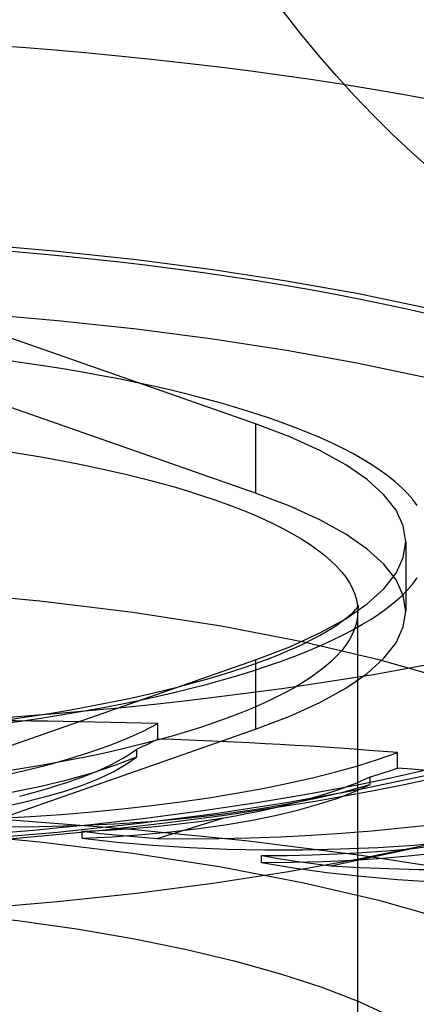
# Model space of a CAD drawing. Header units: inches. Extents: x 0 to 227, y 0 to 147.
# Tile 169 of 256: x 41.489 to 41.654, y 109.582 to 109.992. Entities that reach past the tile are written whole.
import ezdxf

# ---------------------------------------------------------------- set-up
doc = ezdxf.new("R2010")
doc.units = ezdxf.units.IN
doc.header["$LTSCALE"] = 12.466667
doc.header["$MEASUREMENT"] = 0
doc.linetypes.add('HIDDEN', pattern=[0.2, 0.1, -0.1])
doc.layers.get('0').update_dxf_attribs({"linetype": 'CONTINUOUS'})
doc.layers.add('DEFAULT_2', color=8, linetype='HIDDEN')

msp = doc.modelspace()

# ---------------------------------------------------------------- linework, layer by layer
at = {"color": 7, "linetype": 'Continuous'}
for points in [[(41.66015, 109.93023), (41.65213, 109.93742), (41.64418, 109.94491), (41.63631, 109.9527), (41.62854, 109.96079), (41.6209, 109.96917), (41.61338, 109.97783), (41.60603, 109.98677), (41.59883, 109.99598)], [(41.82887, 109.73826), (41.82863, 109.73656), (41.82482, 109.72738), (41.81848, 109.71829), (41.80966, 109.70934), (41.79838, 109.70057), (41.78473, 109.69204), (41.76875, 109.68378), (41.75054, 109.67583), (41.73018, 109.66824), (41.70779, 109.66105), (41.68346, 109.65429), (41.65734, 109.64799), (41.62955, 109.6422), (41.60023, 109.63693), (41.56953, 109.63222), (41.53762, 109.62808), (41.50464, 109.62455), (41.47078, 109.62163)], [(41.66054, 109.72364), (41.64851, 109.72144), (41.63627, 109.71932), (41.62382, 109.71729), (41.61116, 109.71534), (41.59831, 109.71348), (41.58528, 109.7117), (41.57207, 109.71002), (41.5587, 109.70842), (41.54517, 109.70692), (41.53149, 109.70551), (41.51768, 109.70419), (41.50373, 109.70296), (41.48967, 109.70183), (41.4755, 109.7008)], [(41.44379, 109.64802), (41.45571, 109.64876), (41.46942, 109.64971), (41.48304, 109.65076), (41.49657, 109.65191), (41.51001, 109.65317), (41.52333, 109.65451), (41.53654, 109.65596), (41.54963, 109.65751), (41.56259, 109.65916), (41.57542, 109.66091), (41.58811, 109.66275), (41.60064, 109.6647), (41.61303, 109.66675), (41.62526, 109.6689), (41.63732, 109.67115), (41.64922, 109.67351), (41.66095, 109.67597)]]:
    msp.add_lwpolyline(points, dxfattribs=at)
at = {"layer": 'DEFAULT_2', "color": 8, "linetype": 'HIDDEN'}
for p, q in [((43.89241, 109.95674), (39.74141, 109.95674)), ((43.89241, 109.95459), (39.74691, 109.95459)), ((39.71391, 109.93696), (43.89241, 109.93696)), ((43.89241, 109.91005), (39.71391, 109.91005)), ((41.58722, 109.82401), (41.4389, 109.87593)), ((41.58722, 109.79504), (41.4389, 109.84695)), ((41.58722, 109.82401), (41.58722, 109.79504)), ((41.64991, 109.77477), (41.64991, 109.7458)), ((41.62991, 108.63402), (41.62991, 109.7458)), ((41.4389, 109.67362), (41.58722, 109.72553)), ((41.58722, 109.72553), (41.58722, 109.69656)), ((41.5465, 109.69247), (41.5465, 109.6989)), ((41.4389, 109.64464), (41.58722, 109.69656)), ((41.53771, 109.68508), (41.53771, 109.68829)), ((41.64654, 109.68039), (41.64654, 109.68682)), ((41.63506, 109.67346), (41.63506, 109.67668)), ((41.54632, 109.65102), (41.57408, 109.65958)), ((41.51493, 109.65108), (41.51493, 109.654)), ((41.61873, 109.63958), (41.65182, 109.64676)), ((41.58982, 109.641), (41.58982, 109.64393))]:
    msp.add_line(p, q, dxfattribs=at)
for points in [[(41.4755, 109.98205), (41.48967, 109.98101), (41.50373, 109.97988), (41.51768, 109.97866), (41.53149, 109.97734), (41.54517, 109.97593), (41.5587, 109.97442), (41.57207, 109.97283), (41.58528, 109.97114), (41.59831, 109.96937), (41.61116, 109.9675), (41.62382, 109.96555), (41.63627, 109.96352), (41.64851, 109.9614), (41.66054, 109.9592)], [(41.32991, 109.90418), (41.36567, 109.90385), (41.40107, 109.90287), (41.43619, 109.90122), (41.47078, 109.89894), (41.50464, 109.89602), (41.53762, 109.89249), (41.56953, 109.88835), (41.60023, 109.88364), (41.62955, 109.87837), (41.65734, 109.87257), (41.68346, 109.86628), (41.70779, 109.85952), (41.73018, 109.85233), (41.75054, 109.84474), (41.76875, 109.83679), (41.78473, 109.82853), (41.79838, 109.82), (41.80966, 109.81123), (41.81848, 109.80228), (41.82482, 109.79319), (41.82863, 109.78401), (41.82991, 109.77477)], [(41.48241, 109.89625), (41.49464, 109.89517), (41.50676, 109.89402), (41.51876, 109.89278), (41.53063, 109.89146), (41.54237, 109.89006), (41.55395, 109.88858), (41.56539, 109.88702), (41.57666, 109.88539), (41.58776, 109.88368), (41.59869, 109.88189), (41.60943, 109.88004), (41.61998, 109.87811), (41.63033, 109.87611), (41.64048, 109.87404), (41.65041, 109.8719), (41.66013, 109.86969)], [(41.32991, 109.87521), (41.36567, 109.87487), (41.40107, 109.87389), (41.43619, 109.87225), (41.47078, 109.86996), (41.50464, 109.86704), (41.53762, 109.86351), (41.56953, 109.85937), (41.60023, 109.85466), (41.62955, 109.84939), (41.65734, 109.8436), (41.68346, 109.8373), (41.70779, 109.83054), (41.73018, 109.82335), (41.75054, 109.81576), (41.76875, 109.80781), (41.78473, 109.79955), (41.79838, 109.79102), (41.80966, 109.78225), (41.81848, 109.7733), (41.82482, 109.76421), (41.82863, 109.75503), (41.82991, 109.7458)], [(41.65471, 109.78988), (41.65284, 109.79236), (41.65068, 109.79483), (41.64825, 109.79728), (41.64553, 109.79971), (41.64254, 109.80212), (41.63927, 109.80451), (41.63573, 109.80687), (41.63192, 109.8092), (41.62785, 109.8115), (41.62351, 109.81377), (41.61892, 109.816), (41.61407, 109.8182), (41.60898, 109.82036), (41.60364, 109.82248), (41.59806, 109.82456), (41.59224, 109.82659), (41.58619, 109.82858), (41.57992, 109.83052), (41.57343, 109.83241), (41.56673, 109.83426), (41.55981, 109.83605), (41.5527, 109.83778), (41.54539, 109.83946), (41.53789, 109.84109), (41.53021, 109.84265), (41.52235, 109.84416), (41.51432, 109.8456), (41.50613, 109.84699), (41.49779, 109.84831), (41.4893, 109.84956), (41.48067, 109.85075)], [(41.64991, 109.77477), (41.64889, 109.78136), (41.64587, 109.7879), (41.64083, 109.79436), (41.63383, 109.8007), (41.6249, 109.80687), (41.61412, 109.81284), (41.60156, 109.81854), (41.58722, 109.82401)], [(41.48227, 109.81268), (41.49009, 109.81145), (41.49776, 109.81015), (41.50527, 109.8088), (41.51262, 109.80738), (41.5198, 109.80591), (41.5268, 109.80438), (41.53362, 109.8028), (41.54025, 109.80116), (41.54668, 109.79947), (41.55291, 109.79774), (41.55893, 109.79595), (41.56474, 109.79412), (41.57033, 109.79224), (41.5757, 109.79032), (41.58083, 109.78835), (41.58573, 109.78635), (41.5904, 109.78431), (41.59482, 109.78224), (41.599, 109.78013), (41.60292, 109.77798), (41.60659, 109.77581), (41.61, 109.77361), (41.61315, 109.77139), (41.61604, 109.76914), (41.61866, 109.76686), (41.62101, 109.76457), (41.62309, 109.76226), (41.62489, 109.75994), (41.62642, 109.7576), (41.62768, 109.75526), (41.62865, 109.7529), (41.62935, 109.75053), (41.62977, 109.74817), (41.62991, 109.7458)], [(41.64991, 109.7458), (41.64889, 109.75238), (41.64587, 109.75892), (41.64083, 109.76538), (41.63383, 109.77172), (41.6249, 109.77789), (41.61412, 109.78386), (41.60156, 109.78957), (41.58722, 109.79504)], [(41.82991, 109.77477), (41.82863, 109.76554), (41.82482, 109.75636), (41.81848, 109.74727), (41.80966, 109.73831), (41.79838, 109.72955), (41.78473, 109.72102), (41.76875, 109.71275), (41.75054, 109.70481), (41.73018, 109.69722), (41.70779, 109.69003), (41.68346, 109.68327), (41.65734, 109.67697), (41.62955, 109.67118), (41.60023, 109.66591), (41.56953, 109.66119), (41.53762, 109.65706), (41.50464, 109.65352), (41.47078, 109.65061)], [(41.6249, 109.74268), (41.63383, 109.74885), (41.64083, 109.75519), (41.64587, 109.76165), (41.64889, 109.76819), (41.64991, 109.77477)], [(41.76741, 109.64534), (41.76529, 109.65644), (41.759, 109.66743), (41.74856, 109.67821), (41.73411, 109.68867), (41.71574, 109.69872), (41.69368, 109.70825), (41.66809, 109.71717), (41.63927, 109.72541), (41.60745, 109.73287), (41.57297, 109.73949), (41.53614, 109.7452), (41.49733, 109.74995), (41.45691, 109.75369), (41.41526, 109.7564), (41.373, 109.75802), (41.32991, 109.75857)], [(41.48067, 109.6988), (41.4893, 109.69999), (41.49779, 109.70124), (41.50613, 109.70256), (41.51432, 109.70394), (41.52235, 109.70539), (41.53021, 109.7069), (41.53789, 109.70846), (41.54539, 109.71008), (41.5527, 109.71177), (41.55981, 109.7135), (41.56673, 109.71529), (41.57343, 109.71713), (41.57992, 109.71903), (41.58619, 109.72097), (41.59224, 109.72296), (41.59806, 109.72499), (41.60364, 109.72707), (41.60898, 109.72919), (41.61407, 109.73135), (41.61892, 109.73355), (41.62351, 109.73578), (41.62785, 109.73805), (41.63192, 109.74035), (41.63573, 109.74268), (41.63927, 109.74504), (41.64254, 109.74743), (41.64553, 109.74983), (41.64825, 109.75227), (41.65068, 109.75472), (41.65284, 109.75718), (41.65471, 109.75967)], [(41.48379, 109.70053), (41.49173, 109.70169), (41.49951, 109.7029), (41.50712, 109.70417), (41.51457, 109.70548), (41.52183, 109.70685), (41.5289, 109.70826), (41.53577, 109.70971), (41.54245, 109.7112), (41.54891, 109.71273), (41.55516, 109.71429), (41.56118, 109.71589), (41.56697, 109.71751), (41.57252, 109.71915), (41.57783, 109.72081), (41.58289, 109.72248), (41.58769, 109.72417), (41.59224, 109.72585), (41.59652, 109.72753), (41.60054, 109.7292), (41.60429, 109.73086), (41.60777, 109.73249), (41.61098, 109.73409), (41.61392, 109.73565), (41.61659, 109.73716), (41.61899, 109.73861), (41.62113, 109.74), (41.62302, 109.74132), (41.62466, 109.74255), (41.62607, 109.74369), (41.62725, 109.74473), (41.62821, 109.74565), (41.62898, 109.74646), (41.62956, 109.74713), (41.62997, 109.74766), (41.63022, 109.74803), (41.63026, 109.7481)], [(41.63026, 109.7481), (41.63034, 109.74823), (41.63033, 109.74822), (41.63024, 109.74797), (41.6301, 109.74747), (41.62997, 109.74674), (41.62977, 109.74343)], [(41.58722, 109.69656), (41.60156, 109.70202), (41.61412, 109.70773), (41.6249, 109.7137), (41.63383, 109.71987), (41.64083, 109.72621), (41.64587, 109.73267), (41.64889, 109.73921), (41.64991, 109.7458)], [(41.62977, 109.74343), (41.62935, 109.74106), (41.62865, 109.73869), (41.62768, 109.73634), (41.62642, 109.73399), (41.62489, 109.73165), (41.62309, 109.72933), (41.62101, 109.72702), (41.61866, 109.72473), (41.61604, 109.72246), (41.61315, 109.72021), (41.61, 109.71798), (41.60659, 109.71578), (41.60292, 109.71361), (41.599, 109.71147), (41.59482, 109.70936), (41.5904, 109.70728), (41.58573, 109.70524), (41.58083, 109.70324), (41.5757, 109.70127), (41.57033, 109.69935), (41.56474, 109.69748), (41.55893, 109.69564), (41.55291, 109.69386), (41.54668, 109.69212), (41.54025, 109.69043), (41.53362, 109.6888), (41.5268, 109.68721), (41.5198, 109.68568), (41.51262, 109.68421), (41.50527, 109.6828), (41.49776, 109.68144), (41.49009, 109.68014), (41.48227, 109.67891)], [(41.58722, 109.72553), (41.60156, 109.731), (41.61412, 109.73671), (41.6249, 109.74268)], [(41.35073, 109.66047), (41.36656, 109.66028), (41.3823, 109.66041), (41.39799, 109.66087), (41.41349, 109.66164), (41.4287, 109.66274), (41.44353, 109.66414), (41.45787, 109.66585), (41.47165, 109.66785), (41.48476, 109.67012), (41.49714, 109.67266), (41.50869, 109.67544), (41.51935, 109.67845), (41.52901, 109.68166), (41.53771, 109.68508)], [(41.43442, 109.65763), (41.44639, 109.65884), (41.4579, 109.66027), (41.46896, 109.66193), (41.4795, 109.66381), (41.48943, 109.6659), (41.49871, 109.66818), (41.50727, 109.67064), (41.51506, 109.67327), (41.52204, 109.67604), (41.52817, 109.67895), (41.53339, 109.68195), (41.53771, 109.68508)], [(41.66013, 109.67985), (41.65041, 109.67765), (41.64048, 109.67551), (41.63033, 109.67344), (41.61998, 109.67144), (41.60943, 109.66951), (41.59869, 109.66765), (41.58776, 109.66587), (41.57666, 109.66416), (41.56539, 109.66252), (41.55395, 109.66097), (41.54237, 109.65949), (41.53063, 109.65809), (41.51876, 109.65677), (41.50676, 109.65553), (41.49464, 109.65437), (41.48241, 109.6533)], [(41.43442, 109.65763), (41.44988, 109.65673), (41.46546, 109.65615), (41.48122, 109.6559), (41.49701, 109.65597), (41.51272, 109.65636), (41.52827, 109.65708), (41.54354, 109.65812), (41.55845, 109.65946), (41.57289, 109.66111), (41.58678, 109.66305), (41.60002, 109.66528), (41.61255, 109.66776), (41.62421, 109.67049), (41.63506, 109.67346)], [(41.51493, 109.65108), (41.52753, 109.65172), (41.53982, 109.65262), (41.55183, 109.65376), (41.56347, 109.65514), (41.57465, 109.65674), (41.58532, 109.65857), (41.5954, 109.66061), (41.60484, 109.66285), (41.61357, 109.66527), (41.62156, 109.66785), (41.62871, 109.67058), (41.63506, 109.67346)], [(41.96317, 109.49975), (41.96101, 109.51329), (41.95453, 109.52673), (41.94379, 109.53999), (41.92886, 109.55297), (41.90983, 109.56559), (41.88685, 109.57776), (41.86006, 109.5894), (41.82964, 109.60042), (41.79582, 109.61076), (41.75881, 109.62034), (41.71887, 109.62909), (41.67627, 109.63696), (41.63131, 109.6439), (41.58429, 109.64985), (41.53553, 109.65477), (41.48537, 109.65864), (41.43414, 109.66142), (41.38221, 109.66309), (41.32991, 109.66365)], [(41.76741, 109.54488), (41.76529, 109.55598), (41.759, 109.56697), (41.74856, 109.57775), (41.73411, 109.58822), (41.71574, 109.59826), (41.69368, 109.60779), (41.66809, 109.61672), (41.63927, 109.62495), (41.60745, 109.63241), (41.57297, 109.63903), (41.53614, 109.64474), (41.49733, 109.6495), (41.45691, 109.65324), (41.41526, 109.65594), (41.373, 109.65756), (41.32991, 109.65812)], [(41.51495, 109.654), (41.52536, 109.65452), (41.53556, 109.6552), (41.54557, 109.65605), (41.55535, 109.65707), (41.56485, 109.65824), (41.57408, 109.65958)], [(41.51493, 109.65108), (41.52955, 109.64949), (41.54451, 109.64822), (41.55986, 109.64726), (41.57545, 109.64662), (41.59119, 109.64631), (41.60698, 109.64631), (41.62272, 109.64665), (41.6383, 109.6473), (41.65363, 109.64828), (41.66861, 109.64957), (41.68315, 109.65116), (41.69715, 109.65305), (41.71046, 109.65521), (41.72314, 109.65765)], [(41.51495, 109.654), (41.52262, 109.65312), (41.53041, 109.65234), (41.53831, 109.65163), (41.54632, 109.65102)], [(41.58982, 109.641), (41.60266, 109.64107), (41.61536, 109.6414), (41.62796, 109.64198), (41.64034, 109.64282), (41.65243, 109.6439), (41.66417, 109.64522), (41.67546, 109.64678), (41.68626, 109.64855), (41.69648, 109.65054), (41.70608, 109.65273), (41.71496, 109.6551), (41.72314, 109.65765)], [(41.58984, 109.64393), (41.60044, 109.64397), (41.61094, 109.64418), (41.62137, 109.64457), (41.63169, 109.64513), (41.64183, 109.64586), (41.65182, 109.64676)], [(41.58984, 109.64393), (41.59681, 109.64272), (41.60394, 109.64159), (41.61125, 109.64054), (41.61873, 109.63958)], [(41.58982, 109.641), (41.60316, 109.63879), (41.61704, 109.63686), (41.63151, 109.63523), (41.64643, 109.6339), (41.66173, 109.63288), (41.67728, 109.63217), (41.693, 109.6318), (41.70878, 109.63174), (41.72454, 109.63201), (41.74015, 109.63261), (41.75554, 109.63353), (41.77059, 109.63475), (41.78515, 109.63628), (41.79928, 109.63811)], [(41.32991, 109.62652), (41.35698, 109.62626), (41.38396, 109.62544), (41.41097, 109.62407), (41.43766, 109.62215), (41.46381, 109.61968), (41.48918, 109.61668), (41.51354, 109.61316), (41.53674, 109.60917), (41.55855, 109.60473), (41.57892, 109.59987), (41.59773, 109.59462), (41.61489, 109.589), (41.63032, 109.58303), (41.6439, 109.57677), (41.65554, 109.57025)]]:
    msp.add_lwpolyline(points, dxfattribs=at)
for centre, major_axis, ratio, start_param, end_param in [((41.36803, 109.70964), (0.19812, 0.01155), 0.238051, -1.503082, -0.463231), ((41.32991, 109.54488), (0.6332, 0.0369), 0.238051, 1.207858, 1.382391), ((41.36803, 109.70319), (0.19813, 0.01059), 0.228952, -0.554878, -0.4616), ((41.32991, 109.54488), (0.63321, 0.03386), 0.228952, 1.034957, 1.20949), ((41.48573, 109.70525), (0.19813, 0.01059), 0.228952, -1.675983, -0.636132), ((41.381, 109.69168), (0.16428, 0.00878), 0.228952, -0.866245, -0.317198), ((41.48573, 109.69879), (0.19813, 0.00933), 0.220754, -0.727569, -0.634291), ((41.32991, 109.54488), (0.63323, 0.02983), 0.220754, 0.862266, 1.036798), ((41.4893, 109.68691), (0.16428, 0.00774), 0.220754, -1.038937, -0.489889), ((41.59869, 109.69564), (0.19813, 0.00933), 0.220754, -1.848675, -0.808824), ((41.59276, 109.67735), (0.16428, 0.00647), 0.213694, -1.21149, -0.662443), ((41.70349, 109.68109), (0.19814, 0.00781), 0.213694, -2.021228, -0.981377)]:
    msp.add_ellipse(centre, major_axis=major_axis, ratio=ratio, start_param=start_param, end_param=end_param, dxfattribs=at)

doc.saveas('drawing.dxf')
